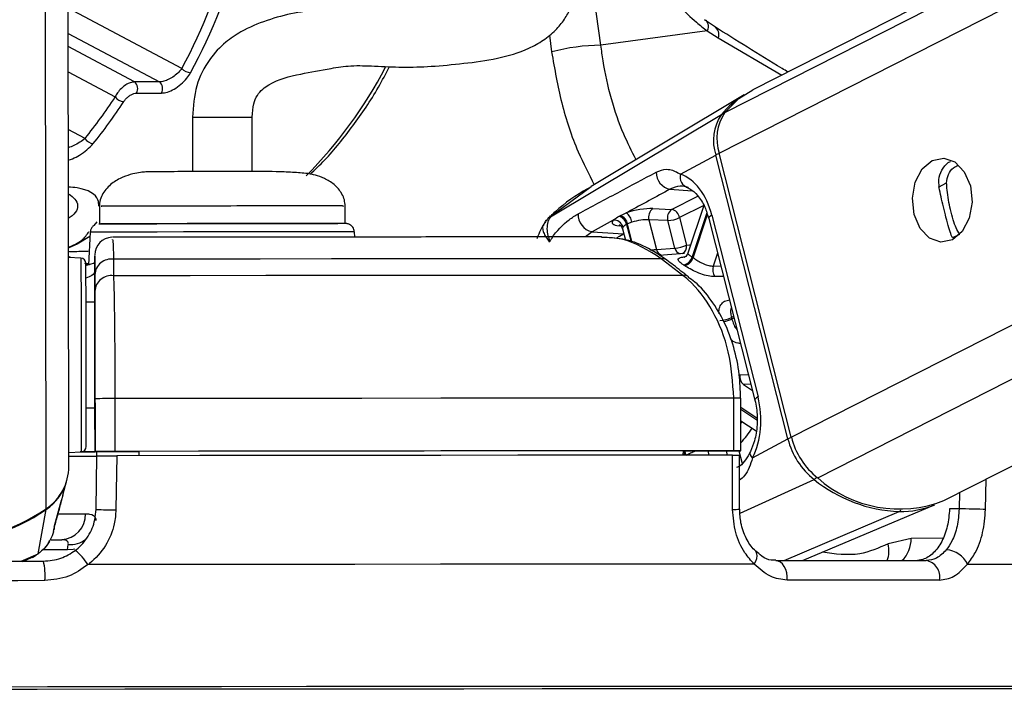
# Model space of a CAD drawing. Header units: millimetres. Extents: x 20 to 19305, y 40 to 15632.
# Tile 53 of 114: x 9518 to 9630, y 6419 to 6496. Entities that reach past the tile are written whole.
import ezdxf

# ---------------------------------------------------------------- set-up
doc = ezdxf.new("R2010")
doc.units = ezdxf.units.MM
doc.layers.add('COMPONENT_GEOMETRY', color=7, linetype='Continuous')
doc.styles.add('SLDTEXTSTYLE1', font='TXT', dxfattribs={"width": 0.75})
doc.dimstyles.new('SLDDIMSTYLE0', dxfattribs={"dimtxt": 150, "dimasz": 6.604, "dimexe": 0, "dimexo": 0.0625, "dimgap": 37.5, "dimtad": 0, "dimtih": 1, "dimtoh": 1, "dimdec": 0, "dimlfac": 0.5, "dimrnd": 1e-09, "dimzin": 12, "dimdsep": 46, "dimtxsty": 'SLDTEXTSTYLE1', "dimsah": 1, "dimcen": 0.09, "dimadec": 0, "dimazin": 3, "dimtfac": 1, "dimtdec": 0, "dimtofl": 0, "dimtmove": 0, "dimatfit": 3, "dimfxl": 1, "dimfrac": 2, "dimtolj": 1, "dimtzin": 12, "dimarcsym": 0})

# ---------------------------------------------------------------- blocks, each defined once
blk = doc.blocks.new('_D_4')
at = {"layer": 'COMPONENT_GEOMETRY', "color": 7, "ltscale": 2}
for p, q in [((11155.63, 6611), (11155.63, 4291.66)), ((11155.63, 1734.2), (11155.63, 4053.54)), ((7716.13, 1734.2), (11161.98, 1734.2))]:
    blk.add_line(p, q, dxfattribs=at)
for points in [[(11155.63, 6611), (11154.61, 6604.4), (11156.65, 6604.4)], [(11155.63, 1734.2), (11156.65, 1740.8), (11154.61, 1740.8)]]:
    blk.add_solid(points, dxfattribs=at)
at = {"layer": 'COMPONENT_GEOMETRY', "color": 7, "ltscale": 2, "insert": (10933.96, 4246.9), "char_height": 150, "attachment_point": 1, "style": 'SLDTEXTSTYLE1'}
blk.add_mtext('2438', dxfattribs=at)

msp = doc.modelspace()

# ---------------------------------------------------------------- linework, layer by layer
at = {"color": 8, "linetype": 'Continuous', "lineweight": 25, "ltscale": 2}
for p, q in [((9597.76, 6480.76), (9854.07, 6611)), ((9598.4, 6485.39), (9845.59, 6611)), ((9605.97, 6448.43), (9925.9, 6611)), ((9608.97, 6443.8), (9938.01, 6611)), ((9521.11, 6440.27), (9520.91, 6586.53)), ((9584.28, 6493.05), (9579.7, 6526.49)), ((9536.54, 6490.41), (9523.6, 6497.29)), ((9523.61, 6494.4), (9534, 6488.88)), ((9578.41, 6494.21), (9578.67, 6492.29)), ((9597.64, 6493.88), (9604.88, 6489.65)), ((9531.17, 6488.88), (9523.61, 6492.9)), ((9523.61, 6490.01), (9528.96, 6487.16)), ((9525.53, 6482.45), (9523.62, 6483.46)), ((9622.73, 6476.91), (9623.66, 6477.38)), ((9583.17, 6476.94), (9578.53, 6473.53)), ((9592.15, 6476.66), (9594.67, 6476.49)), ((9592.33, 6474.36), (9595.33, 6475.88)), ((9595.99, 6474.82), (9593.24, 6473.42)), ((9596.34, 6473.97), (9594.66, 6468.94)), ((9594.78, 6468.86), (9596.41, 6473.76)), ((9526.57, 6472.54), (9526.91, 6472.95)), ((9578.58, 6473.54), (9578.53, 6473.53)), ((9587.2, 6472.64), (9587.71, 6470.65)), ((9587.86, 6470.59), (9587.32, 6472.7)), ((9583.27, 6471.82), (9582.54, 6471.22)), ((9586.55, 6472.48), (9586.34, 6472.5)), ((9586.85, 6471.58), (9586.88, 6471.59)), ((9586.89, 6471.57), (9586.85, 6471.58)), ((9624.38, 6471.15), (9625.15, 6471.54)), ((9597.56, 6469.38), (9597.08, 6467.91)), ((9525.98, 6468.06), (9525.49, 6468.21)), ((9597.08, 6467.91), (9597.93, 6467.93)), ((9599.39, 6462.18), (9599.15, 6462.05)), ((9599.2, 6461.88), (9599.44, 6462)), ((9600.12, 6455.51), (9601.08, 6455.55)), ((9601.36, 6454.44), (9600.51, 6454.41)), ((9600.51, 6454.41), (9601.54, 6453.72)), ((9602.05, 6450.59), (9600.21, 6451.81)), ((9600.21, 6451.61), (9602.05, 6450.38)), ((9600.21, 6449.97), (9600.36, 6450.2)), ((9596.45, 6446.86), (9596.57, 6446.37)), ((9598.7, 6446.37), (9598.57, 6446.86)), ((9599.99, 6446.87), (9600.36, 6445.41)), ((9600.13, 6439.78), (9608.56, 6443.61)), ((9628.09, 6440.19), (9628.17, 6443.65)), ((9625.12, 6442.11), (9625.08, 6440.26)), ((9605.17, 6434.37), (9618.26, 6439.94)), ((9623.23, 6436.91), (9619.61, 6436.9)), ((9523.55, 6435.61), (9520.75, 6435.61)), ((9518.27, 6434.3), (9520.18, 6435.13)), ((9519.51, 6434.77), (9520.18, 6435.13)), ((9610.39, 6420.05), (9609.62, 6420.05)), ((9611.59, 6420.05), (9610.39, 6420.05))]:
    msp.add_line(p, q, dxfattribs=at)
at = {"color": 7, "linetype": 'Continuous', "lineweight": 25, "ltscale": 2}
for p, q in [((9843.69, 6611), (9601.6, 6487.98)), ((9623.34, 6441.2), (9957.49, 6611)), ((9523.67, 6445.09), (9523.46, 6601.68)), ((9597.22, 6495.18), (9596.09, 6495.96)), ((9596.4, 6494.68), (9584.28, 6493.05)), ((9596.4, 6494.68), (9597.64, 6493.88)), ((9534, 6488.88), (9531.17, 6488.88)), ((9531.39, 6487.61), (9534.22, 6487.61)), ((9600.61, 6487.41), (9583.17, 6476.95)), ((9578.53, 6473.53), (9598, 6485.15)), ((9537.77, 6484.87), (9537.78, 6478.66)), ((9544.58, 6478.73), (9544.57, 6484.88)), ((9593.35, 6478.38), (9597.36, 6480.54)), ((9605.58, 6448.22), (9597.36, 6480.54)), ((9605.97, 6448.43), (9597.76, 6480.76)), ((9527.16, 6474.7), (9527.16, 6472.71)), ((9555.16, 6472.74), (9555.16, 6474.74)), ((9586.48, 6473.64), (9587.17, 6473.95)), ((9590.19, 6474.45), (9592.33, 6474.36)), ((9595.99, 6474.81), (9594.18, 6469.38)), ((9596.92, 6473.7), (9602.18, 6453)), ((9585.67, 6473.13), (9583.27, 6471.82)), ((9587.81, 6472.89), (9587.32, 6472.7)), ((9589.76, 6473.17), (9590.62, 6469.79)), ((9591.91, 6473.08), (9589.76, 6473.17)), ((9592.7, 6469.96), (9591.91, 6473.08)), ((9593.24, 6473.42), (9594.04, 6470.29)), ((9596.56, 6473.33), (9601.82, 6452.63)), ((9526.11, 6471.76), (9525.92, 6468.04)), ((9556.24, 6471.21), (9556.21, 6471.8)), ((9583.27, 6471.82), (9586.85, 6471.58)), ((9586.74, 6472.15), (9587.07, 6470.87)), ((9524.63, 6470.4), (9523.61, 6469.94)), ((9526.09, 6471.26), (9524.63, 6470.4)), ((9590.62, 6469.79), (9592.7, 6469.96)), ((9593.82, 6469.34), (9590.91, 6469.12)), ((9523.91, 6468.87), (9523.61, 6469)), ((9525.07, 6468.81), (9523.64, 6468.88)), ((9526.14, 6468.1), (9525.63, 6468.25)), ((9525.64, 6468.1), (9525.93, 6468.1)), ((9526.64, 6468.96), (9526.64, 6467.35)), ((9528.78, 6468.69), (9528.78, 6466.8)), ((9593.62, 6466.85), (9591.16, 6468.74)), ((9526.64, 6467.35), (9526.65, 6463.78)), ((9526.64, 6465.05), (9526.64, 6466.94)), ((9526.65, 6463.78), (9525.65, 6463.78)), ((9526.65, 6463.78), (9526.65, 6463.78)), ((9526.65, 6457.9), (9526.67, 6446.79)), ((9526.67, 6446.81), (9526.66, 6452.81)), ((9528.93, 6452.81), (9528.94, 6446.81)), ((9599.43, 6446.87), (9599.42, 6452.87)), ((9600.22, 6446.87), (9600.21, 6452.87)), ((9525.66, 6451.78), (9526.66, 6451.78)), ((9526.67, 6446.77), (9526.66, 6451.78)), ((9526.66, 6451.78), (9526.67, 6446.76)), ((9600.21, 6450.29), (9601.96, 6449.13)), ((9601.56, 6446.06), (9605.58, 6448.22)), ((9526.67, 6446.81), (9526.67, 6446.79)), ((9526.67, 6446.79), (9531.67, 6446.8)), ((9526.88, 6446.29), (9526.89, 6446.79)), ((9531.67, 6446.81), (9531.67, 6446.8)), ((9531.67, 6446.81), (9531.67, 6446.32)), ((9531.67, 6446.8), (9531.67, 6446.32)), ((9593.64, 6446.86), (9593.63, 6446.37)), ((9593.64, 6446.85), (9599.63, 6446.87)), ((9523.67, 6446.67), (9525.1, 6446.75)), ((9526.67, 6446.77), (9526.67, 6446.76)), ((9526.89, 6446.77), (9526.67, 6446.77)), ((9526.78, 6440.2), (9526.88, 6446.31)), ((9600.07, 6440.23), (9600.05, 6446.37)), ((9523.01, 6441.83), (9523.45, 6443.51)), ((9522.07, 6438.34), (9522.85, 6441.25)), ((9523.01, 6441.83), (9522.82, 6441.15)), ((9520.18, 6435.13), (9521.09, 6440.17)), ((9607.23, 6434.37), (9622.29, 6440.73)), ((9625.08, 6440.26), (9623.99, 6440.26)), ((9521.93, 6437.68), (9522.03, 6438.06)), ((9522.01, 6438.16), (9522.07, 6438.34)), ((9522.09, 6438.41), (9522.11, 6438.46)), ((9521.66, 6436.75), (9522.87, 6436.75)), ((9619.61, 6436.9), (9616.98, 6436.26)), ((9523.55, 6435.61), (9523.62, 6436.2)), ((9518.46, 6434.28), (9519.52, 6434.75)), ((9519.54, 6434.71), (9519.91, 6434.99))]:
    msp.add_line(p, q, dxfattribs=at)
at = {"color": 7, "linetype": 'Continuous', "lineweight": 25, "ltscale": 2, "flags": 128}
for points in [[(9596.09, 6495.96), (9596.22, 6495.89), (9596.32, 6495.78), (9596.4, 6495.65), (9596.46, 6495.49), (9596.48, 6495.31), (9596.48, 6495.11), (9596.46, 6494.9), (9596.4, 6494.68)], [(9598.4, 6485.39), (9600.01, 6486.97), (9601.6, 6487.98)], [(9622.01, 6479.93), (9623.32, 6480.21), (9624.61, 6479.76), (9625.67, 6478.64), (9626.36, 6477.04), (9626.55, 6475.18), (9626.23, 6473.37), (9625.44, 6471.86), (9624.31, 6470.9), (9623, 6470.62), (9621.71, 6471.07), (9620.65, 6472.19), (9619.97, 6473.79), (9619.77, 6475.64), (9620.09, 6477.46), (9620.88, 6478.97), (9622.01, 6479.93)], [(9537.15, 6478.72), (9537.22, 6478.72), (9537.76, 6478.72)], [(9544.56, 6478.73), (9545.06, 6478.73), (9545.15, 6478.73)], [(9527.11, 6472.7), (9527.2, 6472.71), (9527.9, 6472.71), (9529.26, 6472.72), (9531.23, 6472.72), (9533.69, 6472.73), (9536.52, 6472.74), (9539.59, 6472.74), (9542.73, 6472.74), (9545.8, 6472.75), (9548.64, 6472.75), (9551.1, 6472.75)], [(9529.67, 6472.72), (9528.18, 6472.71), (9527.34, 6472.71), (9527.33, 6472.71)], [(9555.16, 6472.74), (9555.13, 6472.74), (9554.58, 6472.75), (9553.35, 6472.75), (9551.52, 6472.75), (9549.16, 6472.75), (9546.4, 6472.75), (9543.38, 6472.75), (9540.25, 6472.74), (9537.17, 6472.74), (9534.28, 6472.73), (9531.74, 6472.72), (9529.67, 6472.72)], [(9551.1, 6472.75), (9553.06, 6472.75), (9554.32, 6472.75)], [(9586.36, 6473.58), (9586.39, 6473.59), (9586.48, 6473.64)], [(9587.32, 6472.7), (9587.23, 6472.66), (9587.2, 6472.64)], [(9525.65, 6459.93), (9525.65, 6462.5), (9525.65, 6464.75), (9525.64, 6466.52), (9525.64, 6467.7), (9525.64, 6468.2), (9525.64, 6468.21)], [(9591.16, 6468.74), (9584.17, 6468.74), (9576.89, 6468.74), (9569.35, 6468.73), (9561.57, 6468.72), (9553.6, 6468.72), (9545.46, 6468.71), (9537.17, 6468.7), (9528.78, 6468.69)], [(9593.62, 6466.85), (9586.36, 6466.85), (9578.8, 6466.84), (9570.97, 6466.84), (9562.89, 6466.83), (9554.6, 6466.83), (9546.13, 6466.82), (9537.51, 6466.81), (9528.78, 6466.8)], [(9525.65, 6463.78), (9525.65, 6464.11), (9525.65, 6464.38)], [(9526.65, 6463.78), (9526.65, 6463.67), (9526.65, 6463.34), (9526.65, 6462.8), (9526.65, 6462.07), (9526.65, 6461.18), (9526.65, 6460.16), (9526.65, 6459.05), (9526.65, 6457.9)], [(9525.67, 6447.35), (9525.67, 6447.57), (9525.67, 6448.48), (9525.67, 6450.02), (9525.66, 6452.08), (9525.66, 6454.54), (9525.66, 6457.22), (9525.65, 6459.93)], [(9599.42, 6452.87), (9591.56, 6452.87), (9583.36, 6452.86), (9574.85, 6452.86), (9566.06, 6452.85), (9557.04, 6452.84), (9547.82, 6452.83), (9538.44, 6452.82), (9528.93, 6452.81)], [(9525.66, 6451.18), (9525.66, 6451.32), (9525.66, 6451.78)], [(9599.43, 6446.87), (9591.57, 6446.87), (9583.37, 6446.86), (9574.86, 6446.86), (9566.07, 6446.85), (9557.05, 6446.84), (9547.83, 6446.83), (9538.45, 6446.82), (9528.94, 6446.81)], [(9593.64, 6446.86), (9586.64, 6446.86), (9579.38, 6446.85), (9571.88, 6446.85), (9564.16, 6446.84), (9556.25, 6446.83), (9548.18, 6446.83), (9539.98, 6446.82), (9531.67, 6446.81)], [(9599.63, 6446.87), (9599.9, 6446.87), (9600.09, 6446.87), (9600.2, 6446.87), (9600.21, 6446.87), (9600.14, 6446.87), (9599.98, 6446.87), (9599.74, 6446.87), (9599.43, 6446.87)], [(9526.89, 6446.75), (9526.37, 6446.75), (9524.96, 6446.74)], [(9529.15, 6446.31), (9529.09, 6442.31), (9529.05, 6440.14)], [(9599.26, 6446.37), (9591.44, 6446.37), (9583.27, 6446.36), (9574.81, 6446.36), (9566.07, 6446.35), (9557.1, 6446.34), (9547.93, 6446.33), (9538.6, 6446.32), (9529.15, 6446.31)], [(9599.28, 6440.19), (9599.27, 6444.19), (9599.26, 6446.37)], [(9628.09, 6440.19), (9627.8, 6440.2), (9627.45, 6440.21), (9627.05, 6440.22), (9626.63, 6440.23), (9626.21, 6440.24), (9625.8, 6440.25), (9625.42, 6440.25), (9625.08, 6440.26)], [(9496.58, 6434.27), (9499.6, 6434.27), (9502.63, 6434.28), (9505.66, 6434.28), (9508.69, 6434.29), (9511.72, 6434.29), (9514.74, 6434.29), (9517.77, 6434.3), (9520.79, 6434.3)], [(9601.75, 6433.97), (9593.39, 6433.97), (9584.61, 6433.96), (9575.47, 6433.96), (9566.01, 6433.95), (9556.27, 6433.94), (9546.3, 6433.93), (9536.15, 6433.92), (9525.87, 6433.91)], [(9605.49, 6432.15), (9605.49, 6432.57), (9605.44, 6432.98), (9605.33, 6433.37), (9605.17, 6433.7), (9604.96, 6433.99), (9604.73, 6434.19), (9604.47, 6434.32), (9604.2, 6434.37)], [(9604.2, 6434.37), (9606.49, 6434.37), (9608.74, 6434.37), (9610.95, 6434.37), (9613.11, 6434.37), (9615.23, 6434.37), (9617.31, 6434.37), (9619.34, 6434.37), (9621.32, 6434.37)], [(9626.05, 6433.97), (9632.22, 6433.97), (9637.8, 6433.96), (9642.76, 6433.96), (9647.07, 6433.95), (9650.71, 6433.94), (9653.67, 6433.93), (9655.93, 6433.92), (9657.48, 6433.91)], [(9520.96, 6432.09), (9517.89, 6432.08), (9514.83, 6432.08), (9511.76, 6432.08), (9508.69, 6432.07), (9505.62, 6432.07), (9502.55, 6432.06), (9499.48, 6432.06), (9496.42, 6432.05)], [(9622.84, 6432.15), (9620.83, 6432.15), (9618.77, 6432.15), (9616.67, 6432.15), (9614.52, 6432.15), (9612.33, 6432.15), (9610.09, 6432.15), (9607.81, 6432.15), (9605.49, 6432.15)], [(9609.62, 6420.05), (9603.05, 6420.05), (9595.25, 6420.04), (9587.03, 6420.04), (9578.42, 6420.04), (9569.48, 6420.03), (9560.24, 6420.02), (9550.75, 6420.02), (9541.06, 6420.01), (9531.2, 6419.99), (9521.24, 6419.98), (9511.22, 6419.97)], [(9651.13, 6419.94), (9651.44, 6419.94), (9652.32, 6419.96), (9652.49, 6419.97), (9651.97, 6419.98), (9650.74, 6419.99), (9648.83, 6420.01), (9646.23, 6420.02), (9642.96, 6420.02), (9639.04, 6420.03), (9634.48, 6420.04), (9629.31, 6420.04), (9623.56, 6420.04), (9617.24, 6420.05), (9611.59, 6420.05)], [(9609.9, 6419.76), (9602.51, 6419.76), (9594.65, 6419.76), (9586.36, 6419.75), (9577.69, 6419.75), (9568.68, 6419.74), (9559.36, 6419.73), (9549.79, 6419.73), (9540.02, 6419.72), (9530.09, 6419.71), (9520.06, 6419.69), (9509.97, 6419.68)], [(9609.77, 6419.76), (9602.39, 6419.76), (9594.54, 6419.76), (9586.27, 6419.75), (9577.61, 6419.75), (9568.6, 6419.74), (9559.3, 6419.73), (9549.74, 6419.73), (9539.98, 6419.72), (9530.07, 6419.71), (9520.05, 6419.69), (9509.97, 6419.68)], [(9650.83, 6419.66), (9651.36, 6419.67), (9651.63, 6419.68), (9651.18, 6419.69), (9650.03, 6419.71), (9648.17, 6419.72), (9645.61, 6419.73), (9642.38, 6419.73), (9638.48, 6419.74), (9633.93, 6419.75), (9628.76, 6419.75), (9622.99, 6419.76), (9616.65, 6419.76), (9609.77, 6419.76)], [(9650.83, 6419.66), (9651.54, 6419.67), (9651.81, 6419.68), (9651.36, 6419.69), (9650.21, 6419.71), (9648.34, 6419.72), (9645.79, 6419.73), (9642.55, 6419.73), (9638.64, 6419.74), (9634.09, 6419.75), (9628.91, 6419.75), (9623.13, 6419.76), (9616.78, 6419.76), (9609.9, 6419.76)]]:
    msp.add_lwpolyline(points, dxfattribs=at)
at = {"color": 8, "linetype": 'Continuous', "lineweight": 25, "ltscale": 2, "flags": 128}
for points in [[(9537.77, 6484.87), (9537.79, 6484.87), (9538.19, 6484.87), (9539.04, 6484.88), (9540.22, 6484.88), (9541.54, 6484.88), (9542.81, 6484.88), (9543.82, 6484.88), (9544.44, 6484.88), (9544.55, 6484.88), (9544.55, 6484.88)], [(9596.92, 6473.7), (9596.76, 6473.6), (9596.64, 6473.51), (9596.57, 6473.42), (9596.56, 6473.35), (9596.56, 6473.33)], [(9551.8, 6471.8), (9549.27, 6471.8), (9546.35, 6471.8), (9543.19, 6471.8), (9539.94, 6471.79), (9536.75, 6471.79), (9533.76, 6471.78), (9531.11, 6471.78), (9528.94, 6471.77), (9527.34, 6471.77), (9526.38, 6471.76), (9526.11, 6471.76)], [(9586.14, 6471.16), (9586.4, 6471.33), (9586.85, 6471.58)], [(9594.04, 6470.29), (9594.36, 6470.33), (9594.51, 6470.34)], [(9525.07, 6468.81), (9525.07, 6468.79), (9525.07, 6468.26), (9525.07, 6467.02), (9525.08, 6465.15), (9525.08, 6462.77), (9525.08, 6460.05)], [(9525.08, 6460.05), (9525.09, 6457.18), (9525.09, 6454.35), (9525.09, 6451.76), (9525.1, 6449.57), (9525.1, 6447.94), (9525.1, 6446.99), (9525.1, 6446.75)], [(9602.18, 6453), (9602.02, 6452.9), (9601.9, 6452.8), (9601.83, 6452.72), (9601.82, 6452.64), (9601.82, 6452.63)], [(9601.56, 6446.06), (9601.42, 6446.24), (9601.33, 6446.41), (9601.28, 6446.57), (9601.29, 6446.72), (9601.31, 6446.79)], [(9521.07, 6440.25), (9521.08, 6440.2), (9521.09, 6440.17)], [(9522.49, 6439.69), (9523.58, 6439.7), (9524.69, 6439.7), (9525.57, 6439.7)], [(9524.38, 6435.66), (9524.16, 6435.63), (9523.55, 6435.61)], [(9601.75, 6433.97), (9601.92, 6434.3), (9602.03, 6434.61), (9602.08, 6434.9), (9602.06, 6435.15), (9601.97, 6435.35), (9601.9, 6435.44)]]:
    msp.add_lwpolyline(points, dxfattribs=at)
at = {"color": 7, "linetype": 'Continuous', "lineweight": 25, "ltscale": 4}
for centre, radius, start, end in [((9596.66, 6494.28), 1.06, 337.8074, 58.337), ((9584.64, 6469.36), 23.7, 90.8694, 104.5731), ((9537.69, 6491.5), 1.58, 223.6923, 264.9039), ((9530.58, 6488.12), 0.957, 327.8274, 52.4335), ((9533.41, 6488.12), 0.957, 327.8274, 52.4335), ((9530.08, 6488.07), 1.44, 218.8446, 264.1402), ((9605.82, 6478.77), 10.09, 121.0956, 140.7853), ((9602.38, 6482.2), 5.28, 145.9774, 198.2732), ((9602.8, 6482.42), 5.31, 145.9774, 198.2732), ((9526.61, 6483.11), 1.27, 211.3919, 262.915), ((9592.52, 6478.56), 1.94, 178.664, 259.1503), ((9594.49, 6478.02), 1.2, 162.5548, 256.3279), ((9583.63, 6473.73), 1.94, 175.9793, 259.1336), ((9586.25, 6472.67), 1.58, 8.2174, 54.1648), ((9590.92, 6473.49), 1.21, 127.6252, 195.5108), ((9593.07, 6473.4), 1.21, 127.6252, 195.5108), ((9592.07, 6473.2), 1.19, 10.6596, 77.4241), ((9585.77, 6472.07), 1.07, 15.0517, 95.3453), ((9586, 6472.4), 1.23, 11.2423, 72.7936), ((9586.12, 6472.47), 1.23, 11.2196, 72.9929), ((9591.72, 6476.63), 3.55, 273.0146, 295.3833), ((9528.64, 6469.18), 2, 91.4848, 180.1281), ((9592.52, 6473.5), 3.55, 273.0146, 295.3833), ((9525.04, 6468.21), 0.6, 0.077, 87.077), ((9528.55, 6466.8), 1.91, 82.9359, 175.7744), ((9591.28, 6467.85), 0.898, 53.6744, 97.2331), ((9593.44, 6469.27), 1.27, 281.7018, 344.637), ((9593.55, 6469.22), 1.28, 281.5455, 343.8245), ((9590.36, 6462.36), 7.86, 55.7998, 56.8292), ((9589.75, 6461.99), 7.22, 55.7998, 56.8292), ((9598.37, 6467.5), 1.36, 162.6032, 215.965), ((9528.55, 6464.91), 1.91, 83.0221, 175.7783), ((9597.63, 6465.18), 3.48, 273.0863, 295.9172), ((9583.82, 6458.07), 15.84, 13.9334, 14.5785), ((9601.31, 6455.31), 1.21, 170.4183, 228.4402), ((9528.9, 6013.09), 439.72, 89.9964, 90.2922), ((9613.8, 6450.26), 8.47, 193.9798, 231.7829), ((9614.24, 6450.49), 8.52, 193.9798, 231.7829), ((9525.07, 6447.35), 0.6, 273.077, 0.077), ((9528.91, 6007.09), 439.72, 89.9964, 90.2922), ((9523.45, 6825.54), 379.29, 270.029, 270.5187), ((9524.99, 6587.14), 140.39, 270.0597, 270.6845), ((9517.84, 6445.11), 5.84, 304.0933, 359.8842), ((9517.81, 6445), 5.84, 304.1954, 345.2289), ((9618.96, 6456.48), 16.55, 231.0491, 267.5741), ((9618.26, 6454.15), 13.91, 228.1157, 291.4364), ((9508.65, 6458.57), 22.13, 235.9102, 304.2439), ((9508.67, 6458.39), 22.05, 270.0269, 304.2731), ((9529.12, 6482.81), 42.67, 266.8581, 269.9096), ((9618.34, 6450.22), 10.28, 269.5857, 292.6425), ((9522.72, 6439.6), 2.85, 273.1206, 1.9955), ((9623.51, 6432.8), 2.79, 24.7146, 87.7337), ((9520.04, 6430.18), 6.92, 32.641, 50.6928), ((9513.88, 6432.67), 7.1, 355.2937, 13.2798), ((9621.01, 6432.53), 1.87, 348.4917, 80.4578)]:
    msp.add_arc(centre, radius, start, end, dxfattribs=at)
at = {"color": 8, "linetype": 'Continuous', "lineweight": 25, "ltscale": 4}
for centre, radius, start, end in [((9514.85, 6513.87), 50.59, 315.1548, 332.5364), ((9598.21, 6484.77), 0.431, 83.6365, 119.0785), ((9598.23, 6478.82), 1.93, 103.4895, 116.5897), ((9553.19, 6043.06), 428.74, 89.5966, 90.1856), ((9591.47, 6469.97), 0.874, 191.5412, 250.64), ((9593.55, 6470.13), 0.864, 191.374, 252.5641), ((9593.17, 6470.12), 0.885, 295.4116, 11.299), ((9593.73, 6465.96), 0.894, 52.2075, 97.1612), ((9597.67, 6465.19), 3.65, 279.2741, 294.7911), ((9599.69, 6363.27), 89.6, 89.6662, 90.1711), ((9592.23, 6455.31), 10.97, 316.7216, 327.6371), ((9606.44, 6446.49), 1.93, 103.4831, 116.5894), ((9592.46, 6445.92), 1.48, 17.171, 36.8522), ((9592.58, 6445.97), 1.49, 15.6818, 36.489), ((9608.11, 6444.47), 0.966, 297.2187, 321.7796), ((9599.46, 6444.83), 4.64, 267.8045, 277.6029), ((9618.07, 6440.35), 0.448, 294.9905, 330.3959), ((9523.78, 6439.33), 3.14, 267.1193, 306.1887), ((9616.32, 6436.77), 3.29, 313.1207, 2.2314), ((9614.12, 6435.46), 2.97, 338.4816, 15.6236)]:
    msp.add_arc(centre, radius, start, end, dxfattribs=at)
at = {"color": 7, "linetype": 'Continuous', "lineweight": 25, "ltscale": 4}
for centre, major_axis, ratio, start_param, end_param in [((9504.97, 6524.1), (-0.48, 55.2), 0.718681, 4.049716, 4.665426), ((9505.53, 6524.1), (-0.48, 56), 0.718516, 4.04981, 4.66552), ((9499.32, 6524.1), (-0.48, 55.2), 0.718681, 3.851206, 3.973159), ((9499.87, 6524.1), (-0.48, 56), 0.718516, 3.8513, 3.973253), ((9592.28, 6471.2), (-0.17, 7.38), 0.672041, 5.041986, 6.032652), ((9588.43, 6473.5), (2.74, 0.59), 0.275805, 0.81783, 1.987524), ((9588.31, 6473.43), (2.74, 0.59), 0.275805, 2.80373, 3.854703), ((9588.63, 6472.56), (1.77, 0.34), 0.295802, 0.825008, 1.994702), ((9597.54, 6450.5), (-0.17, 7.38), 0.672041, 4.051321, 5.041986)]:
    msp.add_ellipse(centre, major_axis=major_axis, ratio=ratio, start_param=start_param, end_param=end_param, dxfattribs=at)
at = {"color": 8, "linetype": 'Continuous', "lineweight": 25, "ltscale": 4}
msp.add_ellipse((9588.51, 6472.5), major_axis=(1.77, 0.34), ratio=0.295802, start_param=2.810908, end_param=3.159182, dxfattribs=at)
at = {"color": 7, "linetype": 'Continuous', "lineweight": 25, "ltscale": 2}
for points, knots in [([(9544.57, 6484.88), (9544.6, 6485.4), (9544.64, 6486.31), (9545.28, 6487.71), (9547.01, 6489.08), (9549.81, 6489.74), (9553.04, 6490.35), (9555.88, 6490.79), (9558.75, 6490.67), (9561.78, 6490.52), (9565.02, 6490.62), (9568.55, 6490.96), (9572.43, 6491.46), (9575.51, 6492.36), (9577.72, 6493.57), (9579.1, 6494.7), (9580.14, 6495.95), (9581.21, 6497.89), (9581.79, 6500.93), (9581.04, 6505.21), (9578.84, 6510.23), (9576.56, 6513.69), (9575.27, 6515.65)], [0, 0, 0, 0, 0.022114, 0.038898, 0.072368, 0.146112, 0.207471, 0.244247, 0.286127, 0.338205, 0.395148, 0.456563, 0.515372, 0.570689, 0.597552, 0.623298, 0.646213, 0.667452, 0.719434, 0.785484, 0.878679, 1, 1, 1, 1]), ([(9570, 6511.25), (9570.75, 6510.14), (9572.2, 6508.02), (9573.78, 6504.95), (9574.62, 6502.59), (9574.82, 6501.07), (9574.72, 6500.25), (9574.53, 6499.85), (9574.32, 6499.59), (9574.07, 6499.37), (9573.7, 6499.13), (9572.71, 6498.62), (9570.89, 6498.14), (9567.94, 6497.73), (9563.89, 6497.67), (9559.68, 6497.49), (9556.73, 6497.16), (9554.51, 6497.02), (9552.18, 6497.06), (9549.36, 6496.8), (9546.22, 6495.92), (9543.59, 6494.84), (9541.38, 6493.35), (9539.53, 6491.4), (9538.03, 6488.44), (9537.86, 6486.08), (9537.77, 6484.87)], [0, 0, 0, 0, 0.081486, 0.156453, 0.209812, 0.236252, 0.25203, 0.260861, 0.264637, 0.269364, 0.275859, 0.284673, 0.321191, 0.366568, 0.438207, 0.515031, 0.575326, 0.614341, 0.653061, 0.706238, 0.760366, 0.814827, 0.849626, 0.893233, 0.94525, 1, 1, 1, 1]), ([(9587.23, 6510.66), (9587.63, 6508.69), (9588.44, 6504.77), (9591.36, 6499.55), (9594.21, 6496.38), (9595.98, 6495), (9596.4, 6494.68)], [0, 0, 0, 0, 0.3002157, 0.600334, 0.9055912, 1, 1, 1, 1]), ([(9605.58, 6490), (9605.36, 6490.13), (9602.35, 6491.94), (9599.69, 6493.62), (9597.22, 6495.18)], [0, 0, 0, 0, 0.072643, 1, 1, 1, 1]), ([(9551.15, 6478.35), (9551.71, 6478.88), (9553.46, 6480.53), (9556.07, 6483.85), (9558.55, 6487.42), (9559.79, 6489.82), (9560.2, 6490.62)], [0, 0, 0, 0, 0.160176, 0.496549, 0.833552, 1, 1, 1, 1]), ([(9536.54, 6490.41), (9536.44, 6490.27), (9536.2, 6489.96), (9535.69, 6489.52), (9535.1, 6489.16), (9534.5, 6488.92), (9534.16, 6488.89), (9534, 6488.88)], [0, 0, 0, 0, 0.174874, 0.396366, 0.604299, 0.803217, 1, 1, 1, 1]), ([(9534.22, 6487.61), (9534.45, 6487.63), (9534.91, 6487.68), (9535.7, 6488.04), (9536.48, 6488.59), (9537.13, 6489.25), (9537.42, 6489.72), (9537.55, 6489.92)], [0, 0, 0, 0, 0.199752, 0.399876, 0.607041, 0.826549, 1, 1, 1, 1]), ([(9531.17, 6488.88), (9531.01, 6488.86), (9530.69, 6488.82), (9530.16, 6488.55), (9529.65, 6488.15), (9529.23, 6487.66), (9529.04, 6487.32), (9528.96, 6487.16)], [0, 0, 0, 0, 0.20315, 0.40434, 0.608443, 0.821733, 1, 1, 1, 1]), ([(9529.93, 6486.63), (9530, 6486.72), (9530.14, 6486.92), (9530.43, 6487.19), (9530.76, 6487.42), (9531.1, 6487.58), (9531.3, 6487.6), (9531.39, 6487.61)], [0, 0, 0, 0, 0.18302, 0.400043, 0.604373, 0.802384, 1, 1, 1, 1]), ([(9622.81, 6476.82), (9622.78, 6477.23), (9622.71, 6478.04), (9623.25, 6479.09), (9623.75, 6479.71), (9624.09, 6479.83), (9624.1, 6479.83)], [0, 0, 0, 0, 0.329189, 0.657878, 0.996431, 1, 1, 1, 1]), ([(9623.66, 6477.38), (9623.7, 6477.71), (9623.79, 6478.36), (9624.31, 6479.08), (9624.79, 6479.29), (9624.98, 6479.37)], [0, 0, 0, 0, 0.375657, 0.750827, 1, 1, 1, 1]), ([(9555.16, 6474.74), (9555.14, 6474.98), (9555.1, 6475.46), (9554.71, 6476.36), (9553.92, 6477.25), (9552.8, 6477.92), (9551.39, 6478.4), (9550.18, 6478.51), (9547.77, 6478.67), (9545.16, 6478.67), (9542.4, 6478.67), (9540.33, 6478.67), (9538.33, 6478.66), (9536.47, 6478.66), (9534.82, 6478.65), (9533.38, 6478.64), (9532.69, 6478.65), (9531.85, 6478.58), (9530.92, 6478.41), (9529.78, 6478.04), (9528.54, 6477.35), (9527.66, 6476.42), (9527.22, 6475.47), (9527.18, 6474.96), (9527.16, 6474.7)], [0, 0, 0, 0, 0.018781, 0.037881, 0.07712, 0.116248, 0.153661, 0.227179, 0.293701, 0.409151, 0.463505, 0.517175, 0.570154, 0.622882, 0.676534, 0.731308, 0.787194, 0.814141, 0.843486, 0.878198, 0.918102, 0.959722, 0.980094, 1, 1, 1, 1]), ([(9581.7, 6473.86), (9583.2, 6474.66), (9586.16, 6476.24), (9589.12, 6477.82), (9590.58, 6478.61)], [0, 0, 0, 0, 0.506743, 1, 1, 1, 1]), ([(9590.58, 6478.61), (9590.98, 6478.76), (9591.5, 6478.96), (9592.4, 6478.88), (9592.94, 6478.6), (9593.35, 6478.38)], [0, 0, 0, 0, 0.417867, 0.554004, 1, 1, 1, 1]), ([(9625.15, 6471.54), (9625.01, 6471.75), (9624.75, 6472.14), (9624.41, 6473.15), (9624.1, 6474.28), (9623.86, 6475.46), (9623.7, 6476.51), (9623.67, 6477.11), (9623.66, 6477.38)], [0, 0, 0, 0, 0.204636, 0.376335, 0.548834, 0.703363, 0.864285, 1, 1, 1, 1]), ([(9583.05, 6476.87), (9582.96, 6476.82), (9581.53, 6476.06), (9579.99, 6474.95), (9578.72, 6473.75), (9578.54, 6473.58)], [0, 0, 0, 0, 0.0570533, 0.8718765, 1, 1, 1, 1]), ([(9592.15, 6476.66), (9590.56, 6475.79), (9588.9, 6474.89), (9587.24, 6473.99), (9587.17, 6473.95)], [0, 0, 0, 0, 0.961066, 1, 1, 1, 1]), ([(9594.21, 6476.86), (9593.91, 6476.94), (9593.21, 6477.13), (9592.54, 6476.83), (9592.15, 6476.66)], [0, 0, 0, 0, 0.4297736, 1, 1, 1, 1]), ([(9594, 6476.9), (9594.14, 6476.84), (9594.56, 6476.67), (9595.34, 6475.99), (9596.11, 6474.79), (9596.42, 6473.77), (9596.56, 6473.33)], [0, 0, 0, 0, 0.151549, 0.446649, 0.762748, 1, 1, 1, 1]), ([(9624.18, 6471.41), (9624.1, 6471.67), (9623.93, 6472.2), (9623.6, 6473.38), (9623.29, 6474.64), (9623.02, 6475.81), (9622.88, 6476.49), (9622.81, 6476.82)], [0, 0, 0, 0, 0.222076, 0.445772, 0.640142, 0.821651, 1, 1, 1, 1]), ([(9578.47, 6470.71), (9578.54, 6470.83), (9579.14, 6471.81), (9580.28, 6473.01), (9581.35, 6473.65), (9581.7, 6473.86)], [0, 0, 0, 0, 0.082284, 0.700826, 1, 1, 1, 1]), ([(9526.66, 6472.59), (9526.62, 6472.57), (9526.49, 6472.51), (9526.3, 6472.31), (9526.15, 6472.04), (9526.13, 6471.85), (9526.13, 6471.77)], [0, 0, 0, 0, 0.119709, 0.437046, 0.767231, 1, 1, 1, 1]), ([(9556.19, 6471.83), (9556.19, 6471.91), (9556.17, 6472.1), (9556.03, 6472.33), (9555.86, 6472.52), (9555.68, 6472.63), (9555.52, 6472.7), (9555.4, 6472.73), (9555.34, 6472.74), (9555.3, 6472.74), (9555.27, 6472.74), (9555.23, 6472.74), (9555.17, 6472.74), (9554.99, 6472.75), (9554.5, 6472.75), (9554.25, 6472.75)], [0, 0, 0, 0, 0.039837, 0.087664, 0.127284, 0.160763, 0.188209, 0.208467, 0.22021, 0.229719, 0.242682, 0.267605, 0.340736, 0.664864, 1, 1, 1, 1]), ([(9578.02, 6473.13), (9577.68, 6472.54), (9577.3, 6471.86), (9577.02, 6471.09), (9576.98, 6470.99)], [0, 0, 0, 0, 0.865842, 1, 1, 1, 1]), ([(9578.52, 6473.61), (9578.46, 6473.55), (9578.33, 6473.44), (9578.17, 6473.22), (9578.02, 6473.03), (9577.91, 6472.87), (9577.83, 6472.75), (9577.78, 6472.69), (9577.76, 6472.65), (9577.75, 6472.63), (9577.75, 6472.63), (9577.74, 6472.62), (9577.74, 6472.62), (9577.74, 6472.62), (9577.74, 6472.62), (9577.74, 6472.62), (9577.74, 6472.62), (9577.74, 6472.62)], [0, 0, 0, 0, 0.21112, 0.448468, 0.620126, 0.788973, 0.892849, 0.946747, 0.973542, 0.986799, 0.993378, 0.997097, 0.998909, 0.99956, 0.999803, 0.999906, 1, 1, 1, 1]), ([(9578.53, 6473.53), (9578.42, 6473.34), (9578.19, 6472.95), (9578.11, 6472.2), (9578.21, 6471.44), (9578.39, 6470.94), (9578.47, 6470.71)], [0, 0, 0, 0, 0.261822, 0.541742, 0.790389, 1, 1, 1, 1]), ([(9585.67, 6473.13), (9585.72, 6473.17), (9585.9, 6473.32), (9586.17, 6473.47), (9586.36, 6473.58)], [0, 0, 0, 0, 0.27439, 1, 1, 1, 1]), ([(9586.42, 6472.59), (9586.42, 6472.59), (9586.4, 6472.6), (9586.51, 6472.54), (9586.67, 6472.38), (9586.71, 6472.21), (9586.72, 6472.14)], [0, 0, 0, 0, 0.095114, 0.394562, 0.775195, 1, 1, 1, 1]), ([(9587.2, 6472.64), (9587.08, 6472.57), (9586.91, 6472.47), (9586.83, 6472.37), (9586.8, 6472.34)], [0, 0, 0, 0, 0.718824, 1, 1, 1, 1]), ([(9584.36, 6471.23), (9583.53, 6471.23), (9580.27, 6471.22), (9574.31, 6471.22), (9566.4, 6471.22), (9558.2, 6471.21), (9549.75, 6471.2), (9541.1, 6471.2), (9534.04, 6471.19), (9529.85, 6471.18), (9528.64, 6471.18)], [0, 0, 0, 0, 0.050579, 0.198705, 0.346847, 0.494983, 0.643115, 0.791244, 0.93937, 1, 1, 1, 1]), ([(9591.81, 6468.57), (9591.02, 6469.11), (9589.43, 6470.18), (9586.9, 6471.07), (9585.19, 6471.15), (9584.39, 6471.19)], [0, 0, 0, 0, 0.3460587, 0.6938596, 1, 1, 1, 1]), ([(9624.38, 6471.15), (9624.33, 6471.19), (9624.23, 6471.26), (9624.2, 6471.36), (9624.18, 6471.41)], [0, 0, 0, 0, 0.572681, 1, 1, 1, 1]), ([(9526.64, 6466.94), (9526.64, 6467.73), (9526.64, 6469.38), (9526.64, 6469.1), (9526.64, 6468.96)], [0, 0, 0, 0, 0.484204, 1, 1, 1, 1]), ([(9594.17, 6469.38), (9594.13, 6469.28), (9594.05, 6469.09), (9593.86, 6468.94), (9593.77, 6468.91), (9593.78, 6468.91), (9593.79, 6468.91)], [0, 0, 0, 0, 0.334746, 0.649102, 0.895366, 1, 1, 1, 1]), ([(9526.62, 6468.27), (9526.44, 6468.2), (9526.2, 6468.11), (9525.8, 6468.01), (9525.7, 6467.99)], [0, 0, 0, 0, 0.761283, 1, 1, 1, 1]), ([(9594.26, 6466.68), (9593.69, 6467.12), (9592.87, 6467.76), (9592.06, 6468.38), (9591.81, 6468.57)], [0, 0, 0, 0, 0.699998, 1, 1, 1, 1]), ([(9593.7, 6468.03), (9593.6, 6468.1), (9593.33, 6468.28), (9593.07, 6468.54), (9593.05, 6468.75), (9593.31, 6468.9), (9593.68, 6468.95), (9593.88, 6468.97)], [0, 0, 0, 0, 0.116734, 0.333017, 0.551924, 0.773865, 1, 1, 1, 1]), ([(9594.78, 6468.86), (9594.92, 6468.77), (9595.2, 6468.58), (9595.73, 6468.28), (9596.29, 6468.03), (9596.75, 6467.91), (9596.99, 6467.91), (9597.08, 6467.91)], [0, 0, 0, 0, 0.219859, 0.440343, 0.66314, 0.88549, 1, 1, 1, 1]), ([(9597.27, 6466.71), (9597.15, 6466.71), (9596.78, 6466.71), (9596.08, 6466.86), (9595.23, 6467.18), (9594.42, 6467.57), (9594.01, 6467.83), (9593.8, 6467.96)], [0, 0, 0, 0, 0.119584, 0.349288, 0.573021, 0.788436, 1, 1, 1, 1]), ([(9528.78, 6466.8), (9528.81, 6465.78), (9528.86, 6463.73), (9528.91, 6459.01), (9528.93, 6455.17), (9528.93, 6453.1), (9528.93, 6452.81)], [0, 0, 0, 0, 0.317078, 0.634488, 0.949899, 1, 1, 1, 1]), ([(9599.42, 6452.87), (9599.3, 6454.66), (9599.05, 6458.23), (9597.13, 6462.97), (9595.09, 6465.64), (9593.82, 6466.69), (9593.62, 6466.85)], [0, 0, 0, 0, 0.31366, 0.627146, 0.941618, 1, 1, 1, 1]), ([(9600.18, 6452.87), (9600.16, 6453.77), (9600.11, 6455.74), (9599.47, 6458.67), (9598.41, 6461.54), (9596.89, 6464.05), (9595.47, 6465.78), (9594.49, 6466.45), (9594.23, 6466.62)], [0, 0, 0, 0, 0.16316, 0.354133, 0.546079, 0.739642, 0.933172, 1, 1, 1, 1]), ([(9526.66, 6452.81), (9526.66, 6453.06), (9526.66, 6454.87), (9526.65, 6458.23), (9526.65, 6462.36), (9526.65, 6464.15), (9526.64, 6465.05)], [0, 0, 0, 0, 0.0500687, 0.365309, 0.6827, 1, 1, 1, 1]), ([(9601.82, 6452.63), (9601.89, 6452.33), (9602.08, 6451.43), (9602.14, 6449.81), (9601.86, 6448.09), (9601.48, 6447.18), (9601.32, 6446.79)], [0, 0, 0, 0, 0.153996, 0.459566, 0.765706, 1, 1, 1, 1]), ([(9601.31, 6446.8), (9601.28, 6446.73), (9601.05, 6446.25), (9600.59, 6445.58), (9600.15, 6445.08), (9599.8, 6445), (9599.73, 6444.98)], [0, 0, 0, 0, 0.068742, 0.45796, 0.874445, 1, 1, 1, 1]), ([(9526.88, 6446.31), (9526.9, 6446.31), (9526.95, 6446.31), (9527.29, 6446.31), (9527.8, 6446.31), (9528.45, 6446.31), (9528.91, 6446.31), (9529.15, 6446.31)], [0, 0, 0, 0, 0.197556, 0.39511, 0.592696, 0.790302, 1, 1, 1, 1]), ([(9599.26, 6446.37), (9599.42, 6446.37), (9599.75, 6446.37), (9600.02, 6446.37), (9600.03, 6446.37), (9600.03, 6446.37)], [0, 0, 0, 0, 0.365445, 0.730888, 1, 1, 1, 1]), ([(9522.82, 6441.15), (9522.69, 6440.66), (9522.43, 6439.67), (9522.15, 6438.67), (9522.01, 6438.16)], [0, 0, 0, 0, 0.493257, 1, 1, 1, 1]), ([(9524.42, 6435.53), (9524.46, 6435.56), (9525.04, 6436.01), (9525.98, 6437.08), (9526.67, 6438.73), (9526.75, 6439.81), (9526.78, 6440.2)], [0, 0, 0, 0, 0.029546, 0.405549, 0.779029, 1, 1, 1, 1]), ([(9529.05, 6440.14), (9529.01, 6439.61), (9528.9, 6438.18), (9527.96, 6435.98), (9526.7, 6434.55), (9525.92, 6433.95), (9525.87, 6433.91)], [0, 0, 0, 0, 0.2204933, 0.593656, 0.9703484, 1, 1, 1, 1]), ([(9601.75, 6433.97), (9601.38, 6434.38), (9600.49, 6435.37), (9599.5, 6437.52), (9599.35, 6439.3), (9599.28, 6440.19)], [0, 0, 0, 0, 0.260354, 0.63069, 1, 1, 1, 1]), ([(9601.91, 6435.44), (9601.86, 6435.49), (9601.45, 6435.86), (9600.78, 6436.88), (9600.17, 6438.52), (9600.11, 6439.7), (9600.09, 6440.24)], [0, 0, 0, 0, 0.047758, 0.383882, 0.72077, 1, 1, 1, 1]), ([(9623.99, 6440.26), (9623.93, 6439.59), (9623.82, 6438.25), (9623.15, 6436.48), (9622.17, 6435.15), (9621.1, 6434.46), (9620.39, 6434.39), (9620.12, 6434.36)], [0, 0, 0, 0, 0.215288, 0.430555, 0.64649, 0.863795, 1, 1, 1, 1]), ([(9625.08, 6440.26), (9625.03, 6439.59), (9624.92, 6438.26), (9624.35, 6436.65), (9623.84, 6435.9), (9623.62, 6435.59)], [0, 0, 0, 0, 0.3700151, 0.740315, 1, 1, 1, 1]), ([(9626.05, 6433.97), (9626.35, 6434.38), (9627.07, 6435.37), (9627.87, 6437.52), (9628.02, 6439.3), (9628.09, 6440.19)], [0, 0, 0, 0, 0.260354, 0.63069, 1, 1, 1, 1]), ([(9525.57, 6439.7), (9525.73, 6439.7), (9526.35, 6439.67), (9526.73, 6439.41), (9526.76, 6439.03), (9526.76, 6438.94)], [0, 0, 0, 0, 0.21314, 0.833707, 1, 1, 1, 1]), ([(9523.62, 6436.2), (9523.63, 6436.26), (9523.64, 6436.48), (9523.48, 6436.66), (9523.17, 6436.74), (9522.98, 6436.75), (9522.87, 6436.75)], [0, 0, 0, 0, 0.167609, 0.639669, 0.784651, 1, 1, 1, 1]), ([(9520.54, 6435.46), (9520.62, 6435.52), (9520.96, 6435.75), (9521.29, 6436.18), (9521.45, 6436.56), (9521.48, 6436.65)], [0, 0, 0, 0, 0.203766, 0.810448, 1, 1, 1, 1]), ([(9623.62, 6435.59), (9623.26, 6435.23), (9622.56, 6434.52), (9621.72, 6434.42), (9621.32, 6434.37)], [0, 0, 0, 0, 0.519417, 1, 1, 1, 1]), ([(9520.79, 6434.3), (9521.47, 6434.36), (9522.78, 6434.48), (9523.89, 6435.19), (9524.42, 6435.53)], [0, 0, 0, 0, 0.51952, 1, 1, 1, 1]), ([(9604.17, 6434.44), (9604, 6434.42), (9603.47, 6434.38), (9602.73, 6434.7), (9602.14, 6435.27), (9601.92, 6435.48)], [0, 0, 0, 0, 0.227966, 0.702694, 1, 1, 1, 1]), ([(9525.87, 6433.91), (9525.15, 6433.4), (9523.68, 6432.36), (9521.88, 6432.18), (9520.96, 6432.09)], [0, 0, 0, 0, 0.485349, 1, 1, 1, 1]), ([(9605.49, 6432.15), (9604.84, 6432.23), (9603.48, 6432.39), (9602.35, 6433.43), (9601.75, 6433.97)], [0, 0, 0, 0, 0.475859, 1, 1, 1, 1]), ([(9622.84, 6432.15), (9623.4, 6432.23), (9624.58, 6432.39), (9625.54, 6433.43), (9626.05, 6433.97)], [0, 0, 0, 0, 0.475859, 1, 1, 1, 1])]:
    msp.add_open_spline(points, degree=3, knots=knots, dxfattribs=at)
at = {"color": 8, "linetype": 'Continuous', "lineweight": 25, "ltscale": 2}
for points, knots in [([(9588.29, 6480.02), (9587.8, 6480.98), (9586.09, 6484.36), (9584.86, 6488.93), (9584.36, 6492.46), (9584.28, 6493.05)], [0, 0, 0, 0, 0.246484, 0.874356, 1, 1, 1, 1]), ([(9578.67, 6492.29), (9579.01, 6490.35), (9579.7, 6486.39), (9581.4, 6481.29), (9582.9, 6478.4), (9583.53, 6477.17)], [0, 0, 0, 0, 0.358732, 0.72785, 1, 1, 1, 1]), ([(9525.53, 6482.45), (9525.34, 6482.29), (9524.97, 6482), (9524.29, 6481.63), (9523.83, 6481.46), (9523.62, 6481.38)], [0, 0, 0, 0, 0.368848, 0.713371, 1, 1, 1, 1]), ([(9523.62, 6479.96), (9523.78, 6480.01), (9524.21, 6480.15), (9524.96, 6480.55), (9525.8, 6481.14), (9526.23, 6481.61), (9526.46, 6481.85)], [0, 0, 0, 0, 0.148543, 0.401525, 0.691543, 1, 1, 1, 1]), ([(9527.09, 6474.73), (9527.09, 6474.97), (9527.08, 6475.91), (9525.64, 6476.75), (9523.95, 6476.88), (9523.6, 6476.91)], [0, 0, 0, 0, 0.216126, 0.835272, 1, 1, 1, 1]), ([(9523.71, 6476.1), (9523.95, 6475.92), (9524.72, 6475.34), (9524.85, 6474.22), (9523.91, 6473.53), (9523.6, 6473.31)], [0, 0, 0, 0, 0.235728, 0.750346, 1, 1, 1, 1]), ([(9529.67, 6474.72), (9528.72, 6474.72), (9527.24, 6474.71), (9527.38, 6474.71), (9527.43, 6474.71)], [0, 0, 0, 0, 0.645508, 1, 1, 1, 1]), ([(9554.89, 6474.74), (9554.95, 6474.74), (9555.14, 6474.75), (9553.18, 6474.75), (9549.39, 6474.75), (9544.22, 6474.75), (9538.65, 6474.74), (9533.33, 6474.73), (9530.89, 6474.72), (9529.67, 6474.72)], [0, 0, 0, 0, 0.069888, 0.224906, 0.379925, 0.534944, 0.689963, 0.844981, 1, 1, 1, 1]), ([(9577.8, 6472.58), (9577.75, 6472.54), (9577.6, 6472.41), (9577.66, 6472), (9577.85, 6471.41), (9578.21, 6470.93), (9578.42, 6470.64)], [0, 0, 0, 0, 0.113029, 0.387961, 0.641448, 1, 1, 1, 1]), ([(9523.61, 6470.02), (9524.18, 6470.28), (9525.28, 6470.78), (9525.75, 6471.49), (9525.97, 6471.83)], [0, 0, 0, 0, 0.526813, 1, 1, 1, 1]), ([(9528.64, 6470.89), (9528.66, 6470.95), (9528.7, 6471.06), (9528.74, 6470), (9528.77, 6469.05), (9528.78, 6468.69)], [0, 0, 0, 0, 0.365369, 0.760283, 1, 1, 1, 1]), ([(9591.16, 6468.74), (9589.69, 6469.68), (9587.5, 6471.08), (9585.13, 6471.15), (9584.35, 6471.17)], [0, 0, 0, 0, 0.673572, 1, 1, 1, 1]), ([(9526, 6469.59), (9525.9, 6469.58), (9525.22, 6469.55), (9524.42, 6469.54), (9523.71, 6469.54), (9523.61, 6469.55)], [0, 0, 0, 0, 0.1312053, 0.8789065, 1, 1, 1, 1]), ([(9589.93, 6469.73), (9590.08, 6469.75), (9590.34, 6469.77), (9590.54, 6469.79), (9590.62, 6469.79)], [0, 0, 0, 0, 0.605566, 1, 1, 1, 1]), ([(9594.19, 6469.38), (9594.19, 6469.34), (9594.2, 6469.27), (9594.41, 6469.11), (9594.6, 6468.98), (9594.66, 6468.94)], [0, 0, 0, 0, 0.374453, 0.779591, 1, 1, 1, 1]), ([(9526.64, 6467.35), (9526.61, 6467.17), (9526.57, 6466.89), (9525.89, 6466.62), (9525.64, 6466.52)], [0, 0, 0, 0, 0.626587, 1, 1, 1, 1]), ([(9598.24, 6466.73), (9598.13, 6466.73), (9597.81, 6466.72), (9597.49, 6466.71), (9597.27, 6466.71)], [0, 0, 0, 0, 0.337921, 1, 1, 1, 1]), ([(9597.74, 6462.48), (9597.73, 6462.63), (9597.71, 6463.03), (9597.93, 6463.53), (9598.34, 6463.95), (9598.76, 6464.03), (9598.97, 6464.07)], [0, 0, 0, 0, 0.151916, 0.430262, 0.712464, 1, 1, 1, 1]), ([(9599.14, 6463.18), (9599.11, 6463.08), (9599.03, 6462.86), (9599.06, 6462.45), (9599.13, 6462.16), (9599.15, 6462.05)], [0, 0, 0, 0, 0.318942, 0.760032, 1, 1, 1, 1]), ([(9599.2, 6461.88), (9599.26, 6461.69), (9599.37, 6461.31), (9599.58, 6460.88), (9599.74, 6460.72), (9599.77, 6460.68)], [0, 0, 0, 0, 0.435295, 0.871825, 1, 1, 1, 1]), ([(9600.24, 6459.07), (9600.12, 6459.09), (9599.76, 6459.13), (9599.34, 6459.3), (9599.09, 6459.55), (9599.04, 6459.6)], [0, 0, 0, 0, 0.293177, 0.856328, 1, 1, 1, 1]), ([(9595.1, 6446.85), (9594.99, 6446.81), (9594.69, 6446.69), (9594.32, 6446.5), (9594.1, 6446.39), (9594.02, 6446.35)], [0, 0, 0, 0, 0.27666, 0.745134, 1, 1, 1, 1]), ([(9601.56, 6446.06), (9601.31, 6445.31), (9600.95, 6444.24), (9600.27, 6443.68), (9600.06, 6443.51)], [0, 0, 0, 0, 0.696819, 1, 1, 1, 1]), ([(9522.01, 6438.16), (9522, 6437.98), (9521.98, 6437.79), (9522.02, 6438.03), (9522.02, 6438.06)], [0, 0, 0, 0, 0.891478, 1, 1, 1, 1]), ([(9521.93, 6437.68), (9521.93, 6437.67), (9521.87, 6437.34), (9521.57, 6436.69), (9521.01, 6435.8), (9520.45, 6435.35), (9520.18, 6435.13)], [0, 0, 0, 0, 0.007646, 0.319841, 0.671269, 1, 1, 1, 1]), ([(9616.98, 6436.26), (9615.91, 6435.8), (9613.47, 6434.74), (9610.94, 6435.12), (9609.51, 6435.33)], [0, 0, 0, 0, 0.43647, 1, 1, 1, 1])]:
    msp.add_open_spline(points, degree=3, knots=knots, dxfattribs=at)

# ---------------------------------------------------------------- dimensions: what is measured, and where the dimension line sits
at = {"layer": 'COMPONENT_GEOMETRY', "color": 7, "ltscale": 2}
dim = msp.add_linear_dim(base=(11155.63, 6611), p1=(7713.59, 1734.2), p2=(12075.31, 6611), angle=90, dimstyle='SLDDIMSTYLE0', dxfattribs=at)
dim.commit()
dim.dimension.update_dxf_attribs({"geometry": '_D_4', "text_midpoint": (11155.63, 4172.6), "dimtype": 160})

doc.saveas('drawing.dxf')
